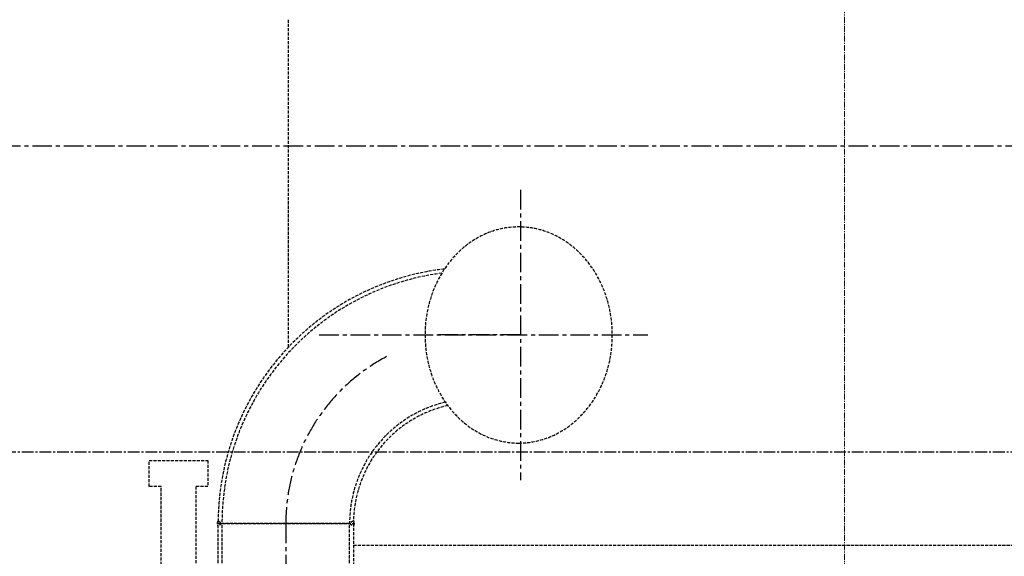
# Model space of a CAD drawing. Header units: millimetres. Extents: x -50096 to 615650, y 194565 to 243945.
# Tile 126 of 256: x 233634 to 235227, y 222295 to 223163. Entities that reach past the tile are written whole.
import ezdxf

# ---------------------------------------------------------------- set-up
doc = ezdxf.new("R2010")
doc.units = ezdxf.units.MM
for name, pattern in [('CENTER2', [28.575, 19.05, -3.175, 3.175, -3.175]), ('ГТО-1 Пунктир', [7, 5, -2]), ('осевая', [50.8, 31.75, -6.35, 6.35, -6.35])]:
    doc.linetypes.add(name, pattern=pattern)
for name, color, linetype, lineweight in [('ГТО-2_Осевая', 7, 'осевая', 25), ('ГТО-2_Размеры_035', 2, 'Continuous', 35), ('ОГОС_Пунктир_025', 151, 'ГТО-1 Пунктир', 25), ('ОГСО_Оси_025', 7, 'осевая', 25), ('ОЗиМ_ось', 6, 'осевая', 25)]:
    doc.layers.add(name, color=color, linetype=linetype, lineweight=lineweight)
doc.layers.add('ГТО-2_Штриховка_018', color=7, linetype='Continuous', lineweight=18, true_color=0x6b6b6b)
doc.layers.add('ОЗиМ Оси', color=4, linetype='CENTER2')

# ---------------------------------------------------------------- blocks, each defined once
blk = doc.blocks.new('ОГСО_Затвор_План')
at = {"layer": 'ОГОС_Пунктир_025'}
for p, q in [((-1013.7, 689.4), (-1007.4, 685)), ((-794.6, 689.4), (-800.9, 685)), ((-1013.7, 278.6), (-1013.7, 685)), ((-1013.7, 685), (-794.6, 685)), ((-1007.4, 685), (-1013.7, 680.6)), ((-1007.4, 278.6), (-1007, 685)), ((-800.9, 685), (-1007.4, 685)), ((-800.9, 278.6), (-800.9, 685)), ((-800.9, 685), (-794.6, 680.6)), ((-794.6, 685), (-794.6, 278.6)), ((-794.6, 650), (949.7, 650))]:
    blk.add_line(p, q, dxfattribs=at)
blk.add_lwpolyline([(-1030.3, 787), (-1030.3, 745), (-1049.8, 745), (-1049.8, 548), (-1052.8, 545), (-1102.8, 545), (-1105.8, 548), (-1105.8, 745), (-1125.3, 745), (-1125.3, 787)], close=True, dxfattribs=at)
for centre, radius, start, end in [((-599.2, 685), 414.6, 96.6709, 180), ((-599.2, 685), 408.3, 97.3931, 180), ((-599.2, 685), 201.8, 103.4112, 180), ((-599.2, 685), 195.5, 102.6522, 180), ((-1007.5, 685), 7.61, 144.5118, 215.185), ((-801.1, 685.1), 7.86, 325.3975, 33.9481)]:
    blk.add_arc(centre, radius, start, end, dxfattribs=at)
at = {"layer": 'ОГОС_Пунктир_025', "extrusion": (0, 0, -1)}
blk.add_ellipse((-527.3, 990), major_axis=(0, -174.8), ratio=0.867023, dxfattribs=at)
at = {"layer": 'ОГСО_Оси_025'}
for p, q in [((-524.3, 1224.7), (-524.3, 755.3)), ((-850.1, 990), (-318.5, 990)), ((-524.3, 990), (-662.8, 990)), ((-904.2, 685), (-904.2, -995))]:
    blk.add_line(p, q, dxfattribs=at)
blk.add_arc((-599.2, 685), 305, 117.7172, 180, dxfattribs=at)
blk = doc.blocks.new('A$C1AA538EC')
at = {"layer": 'ОГОС_Пунктир_025'}
blk.add_line((-900, -10129.9), (-900, -9600.1), dxfattribs=at)
at = {"layer": 'ОЗиМ_ось', "lineweight": 20, "ltscale": 0.3}
blk.add_line((0, -13140.6), (0, -8299.9), dxfattribs=at)
at = {"layer": 'ГТО-2_Размеры_035', "rotation": 0.0001303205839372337}
blk.add_blockref('ОГСО_Затвор_План', (0, -11100.1), dxfattribs=at)

msp = doc.modelspace()

# ---------------------------------------------------------------- hatches: boundary and pattern name
at = {"layer": 'ГТО-2_Штриховка_018'}
h = msp.add_hatch(dxfattribs=at)
h.set_pattern_fill('ANSI35', color=256, scale=100)
h.set_pattern_definition([(45, (-115466.6, -494469.8), (-449.0128, 449.0128), []), (45, (-115017.6, -494469.8), (-449.0128, 449.0128), [793.75, -158.75, 0, -158.75])])
h.paths.add_polyline_path([(243988.4, 233562.9), (247488.4, 233562.9), (247488.4, 236562.9), (227633.4, 236562.9), (227633.4, 228037.9), (232688.4, 228037.9), (232688.4, 229062.9), (243988.4, 229062.9)])
edge = h.paths.add_edge_path(flags=16)
edge.add_arc((234968.4, 232762.8), 1700, 0, 360)
edge = h.paths.add_edge_path(flags=16)
edge.add_arc((255968.4, 232762.8), 1700, 0, 360)
h.paths.add_polyline_path([(264438.4, 224462.9), (264438.4, 224822.9), (265938.4, 224822.9), (265938.4, 224462.9), (276518.4, 224462.9), (276518.4, 221662.7), (278018.4, 221662.7), (278018.4, 225962.9), (263788.4, 225962.9), (263788.4, 236562.9), (247488.4, 236562.9), (247488.4, 233562.9), (250988.4, 233562.9), (250988.4, 229062.9), (262288.4, 229062.9), (262288.4, 226212.9), (247488.4, 226212.9), (247488.4, 224462.9), (252623.4, 224462.9), (252623.4, 224822.9), (254123.4, 224822.9), (254123.4, 224462.9), (258378.4, 224462.9), (258378.4, 224822.9), (259878.4, 224822.9), (259878.4, 224462.9)])

# ---------------------------------------------------------------- linework, layer by layer
at = {"layer": 'ГТО-2_Осевая', "color": 1}
msp.add_lwpolyline([(273718.5, 212462.9), (228218.4, 212464), (228218.4, 222958), (273718.5, 222962.9)], close=True, dxfattribs=at)
at = {"layer": 'ОЗиМ Оси'}
msp.add_line((276318.5, 222462.9), (229518.5, 222462.9), dxfattribs=at)

# ---------------------------------------------------------------- block references
at = {"layer": 'ГТО-2_Размеры_035'}
msp.add_blockref('A$C1AA538EC', (234968.4, 232762.8), dxfattribs=at)

doc.saveas('drawing.dxf')
